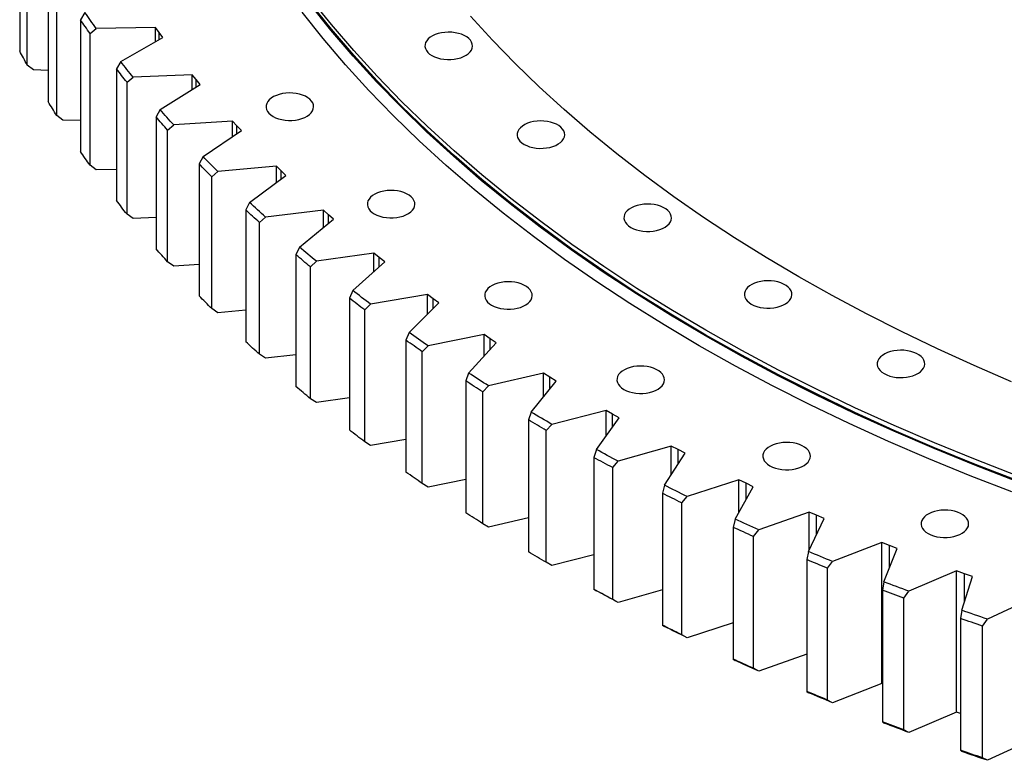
# Model space of a CAD drawing. Header units: millimetres. Extents: x -1616 to 13088, y -27 to 11384.
# Tile 8 of 17: x 6240 to 6923, y 4944 to 5458. Entities that reach past the tile are written whole.
import ezdxf

# ---------------------------------------------------------------- set-up
doc = ezdxf.new("R2010")
doc.units = ezdxf.units.MM
doc.header["$LTSCALE"] = 50

msp = doc.modelspace()

# ---------------------------------------------------------------- linework, layer by layer
at = {"color": 7, "linetype": 'Continuous', "lineweight": 25}
for p, q in [((6240.23, 5527.83), (6240.23, 5436.38)), ((6245.44, 5426.57), (6245.44, 5518.03)), ((6259.98, 5492.66), (6259.98, 5401.21)), ((6265.92, 5391.55), (6265.92, 5483)), ((6285.51, 5462.95), (6282.35, 5458.02)), ((6282.35, 5458.02), (6282.35, 5366.57)), ((6289.02, 5448.52), (6293.29, 5451.86)), ((6334.38, 5452.55), (6293.29, 5451.86)), ((6336.89, 5449.13), (6334.38, 5452.55)), ((6334.38, 5442.81), (6334.38, 5452.55)), ((6289.02, 5357.06), (6289.02, 5448.52)), ((6310.34, 5428.98), (6339.47, 5445.73)), ((6339.47, 5445.73), (6336.89, 5449.13)), ((6249.71, 5423.17), (6245.44, 5426.57)), ((6310.34, 5428.98), (6307.31, 5423.97)), ((6307.31, 5423.97), (6307.31, 5332.52)), ((6259.98, 5422.83), (6249.71, 5423.17)), ((6314.68, 5414.65), (6318.94, 5418.09)), ((6359.94, 5419.81), (6318.94, 5418.09)), ((6362.71, 5416.46), (6359.94, 5419.81)), ((6359.94, 5409.62), (6359.94, 5419.81)), ((6314.68, 5323.19), (6314.68, 5414.65)), ((6337.69, 5395.66), (6365.53, 5413.12)), ((6365.53, 5413.12), (6362.71, 5416.46)), ((6270.2, 5388.25), (6265.92, 5391.55)), ((6337.69, 5395.66), (6334.79, 5390.58)), ((6334.79, 5390.58), (6334.79, 5299.13)), ((6282.35, 5388.15), (6270.2, 5388.25)), ((6342.85, 5381.45), (6347.1, 5385)), ((6387.93, 5387.74), (6347.1, 5385)), ((6390.95, 5384.46), (6387.93, 5387.74)), ((6387.93, 5377.04), (6387.93, 5387.74)), ((6394.02, 5381.2), (6390.95, 5384.46)), ((6342.85, 5289.99), (6342.85, 5381.45)), ((6367.51, 5363.06), (6394.02, 5381.2)), ((6367.51, 5363.06), (6364.75, 5357.91)), ((6293.29, 5353.87), (6289.02, 5357.06)), ((6364.75, 5357.91), (6364.75, 5266.46)), ((6418.31, 5356.4), (6377.72, 5352.64)), ((6421.56, 5353.2), (6418.31, 5356.4)), ((6418.31, 5345.11), (6418.31, 5356.4)), ((6307.31, 5354.11), (6293.29, 5353.87)), ((6373.49, 5348.98), (6377.72, 5352.64)), ((6373.49, 5257.53), (6373.49, 5348.98)), ((6399.75, 5331.24), (6424.88, 5350.02)), ((6424.88, 5350.02), (6421.56, 5353.2)), ((6399.75, 5331.24), (6397.14, 5326.01)), ((6318.94, 5320.11), (6314.68, 5323.19)), ((6397.14, 5326.01), (6397.14, 5234.56)), ((6451, 5325.85), (6410.73, 5321.08)), ((6454.5, 5322.74), (6451, 5325.85)), ((6451, 5313.87), (6451, 5325.85)), ((6458.04, 5319.64), (6454.5, 5322.74)), ((6334.79, 5320.77), (6318.94, 5320.11)), ((6406.54, 5317.32), (6410.73, 5321.08)), ((6406.54, 5225.86), (6406.54, 5317.32)), ((6434.35, 5300.25), (6458.04, 5319.64)), ((6434.35, 5300.25), (6431.89, 5294.96)), ((6431.89, 5294.96), (6431.89, 5203.51)), ((6485.96, 5296.15), (6446.08, 5290.37)), ((6489.68, 5293.12), (6485.96, 5296.15)), ((6485.96, 5283.37), (6485.96, 5296.15)), ((6347.1, 5287.01), (6342.85, 5289.99)), ((6364.75, 5288.2), (6347.1, 5287.01)), ((6441.94, 5286.51), (6446.08, 5290.37)), ((6471.25, 5270.15), (6493.46, 5290.12)), ((6493.46, 5290.12), (6489.68, 5293.12)), ((6441.94, 5195.05), (6441.94, 5286.51)), ((6471.25, 5270.15), (6468.94, 5264.81)), ((6523.11, 5267.35), (6483.71, 5260.58)), ((6527.06, 5264.42), (6523.11, 5267.35)), ((6523.11, 5253.64), (6523.11, 5267.35)), ((6468.94, 5264.81), (6468.94, 5173.35)), ((6479.61, 5256.61), (6483.71, 5260.58)), ((6510.37, 5241), (6531.06, 5261.51)), ((6531.06, 5261.51), (6527.06, 5264.42)), ((6377.72, 5254.66), (6373.49, 5257.53)), ((6397.14, 5256.46), (6377.72, 5254.66)), ((6479.61, 5165.16), (6479.61, 5256.61)), ((6510.37, 5241), (6508.21, 5235.61)), ((6562.39, 5239.5), (6523.53, 5231.76)), ((6566.55, 5236.67), (6562.39, 5239.5)), ((6562.39, 5224.67), (6562.39, 5239.5)), ((6508.21, 5235.61), (6508.21, 5144.15)), ((6551.63, 5212.87), (6570.77, 5233.87)), ((6570.77, 5233.87), (6566.55, 5236.67)), ((6410.73, 5223.09), (6406.54, 5225.86)), ((6431.89, 5225.6), (6410.73, 5223.09)), ((6519.49, 5227.68), (6523.53, 5231.76)), ((6519.49, 5136.23), (6519.49, 5227.68)), ((6551.63, 5212.87), (6549.64, 5207.41)), ((6603.72, 5212.67), (6565.48, 5203.96)), ((6608.09, 5209.94), (6603.72, 5212.67)), ((6603.72, 5196.49), (6603.72, 5212.67)), ((6549.64, 5207.41), (6549.64, 5115.96)), ((6594.97, 5185.78), (6612.51, 5207.25)), ((6612.51, 5207.25), (6608.09, 5209.94)), ((6561.5, 5199.78), (6565.48, 5203.96)), ((6561.5, 5108.33), (6561.5, 5199.78)), ((6446.08, 5192.39), (6441.94, 5195.05)), ((6468.94, 5195.7), (6446.08, 5192.39)), ((6594.97, 5185.78), (6593.15, 5180.29)), ((6647.03, 5186.89), (6609.48, 5177.23)), ((6651.6, 5184.28), (6647.03, 5186.89)), ((6647.03, 5169.06), (6647.03, 5186.89)), ((6593.15, 5180.29), (6593.15, 5088.83)), ((6640.31, 5159.81), (6656.22, 5181.7)), ((6656.22, 5181.7), (6651.6, 5184.28)), ((6605.57, 5172.96), (6609.48, 5177.23)), ((6605.57, 5081.51), (6605.57, 5172.96)), ((6483.71, 5162.6), (6479.61, 5165.16)), ((6508.21, 5166.8), (6483.71, 5162.6)), ((6640.31, 5159.81), (6638.65, 5154.27)), ((6692.23, 5162.22), (6655.44, 5151.63)), ((6687.54, 5135), (6701.8, 5157.26)), ((6696.99, 5159.72), (6692.23, 5162.22)), ((6692.23, 5142.31), (6692.23, 5162.22)), ((6701.8, 5157.26), (6696.99, 5159.72)), ((6638.65, 5154.27), (6638.65, 5062.82)), ((6651.61, 5147.26), (6655.44, 5151.63)), ((6651.61, 5055.81), (6651.61, 5147.26)), ((6549.64, 5138.98), (6523.53, 5133.77)), ((6739.24, 5138.7), (6703.28, 5127.2)), ((6744.18, 5136.33), (6739.24, 5138.7)), ((6739.24, 5116.13), (6739.24, 5138.7)), ((6523.53, 5133.77), (6519.49, 5136.23)), ((6687.54, 5135), (6686.06, 5129.42)), ((6736.6, 5111.39), (6749.17, 5133.99)), ((6749.17, 5133.99), (6744.18, 5136.33)), ((6686.06, 5129.42), (6686.06, 5037.97)), ((6699.53, 5122.74), (6703.28, 5127.2)), ((6699.53, 5031.29), (6699.53, 5122.74)), ((6787.97, 5116.38), (6752.9, 5103.99)), ((6793.09, 5114.13), (6787.97, 5116.38)), ((6787.97, 5090.27), (6787.97, 5116.38)), ((6593.15, 5112.27), (6565.48, 5105.97)), ((6736.6, 5111.39), (6735.29, 5105.77)), ((6787.38, 5089.03), (6798.25, 5111.92)), ((6798.25, 5111.92), (6793.09, 5114.13)), ((6565.48, 5105.97), (6561.5, 5108.33)), ((6735.29, 5105.77), (6735.29, 5014.32)), ((6749.25, 5099.44), (6752.9, 5103.99)), ((6749.25, 5007.99), (6749.25, 5099.44)), ((6787.38, 5089.03), (6786.25, 5083.38)), ((6838.33, 5095.3), (6804.22, 5082.05)), ((6843.61, 5093.18), (6838.33, 5095.3)), ((6838.33, 4997.32), (6838.33, 5095.3)), ((6839.79, 5067.96), (6848.93, 5091.1)), ((6848.93, 5091.1), (6843.61, 5093.18)), ((6638.65, 5086.75), (6609.48, 5079.24)), ((6786.25, 5083.38), (6786.25, 4991.93)), ((6609.48, 5079.24), (6605.57, 5081.51)), ((6800.67, 5077.4), (6804.22, 5082.05)), ((6800.67, 4985.95), (6800.67, 5077.4)), ((6890.22, 5075.5), (6857.14, 5061.41)), ((6895.66, 5073.52), (6890.22, 5075.5)), ((6890.22, 4977.51), (6890.22, 5075.5)), ((6893.74, 5048.22), (6901.13, 5071.57)), ((6901.13, 5071.57), (6895.66, 5073.52)), ((6638.65, 5062.82), (6640.31, 5061.83)), ((6686.06, 5062.46), (6655.44, 5053.64)), ((6839.79, 5067.96), (6838.84, 5062.29)), ((6838.84, 5062.29), (6838.84, 4970.84)), ((6655.44, 5053.64), (6651.61, 5055.81)), ((6853.7, 5056.67), (6857.14, 5061.41)), ((6853.7, 4965.22), (6853.7, 5056.67)), ((6943.55, 5057.01), (6911.56, 5042.11)), ((6893.74, 5048.22), (6892.97, 5042.53)), ((6892.97, 5042.53), (6892.97, 4951.08)), ((6908.23, 5037.29), (6911.56, 5042.11)), ((6686.06, 5037.97), (6687.54, 5037.02)), ((6735.29, 5039.45), (6703.28, 5029.22)), ((6908.23, 4945.84), (6908.23, 5037.29)), ((6703.28, 5029.22), (6699.53, 5031.29)), ((6735.29, 5014.32), (6736.6, 5013.41)), ((6786.25, 5017.79), (6752.9, 5006.01)), ((6752.9, 5006.01), (6749.25, 5007.99)), ((6838.33, 4997.32), (6804.22, 4984.06)), ((6838.84, 4997.11), (6838.33, 4997.32)), ((6786.25, 4991.93), (6787.38, 4991.05)), ((6804.22, 4984.06), (6800.67, 4985.95)), ((6890.22, 4977.51), (6857.14, 4963.42)), ((6892.97, 4976.51), (6890.22, 4977.51)), ((6838.84, 4970.84), (6839.79, 4969.98)), ((6857.14, 4963.42), (6853.7, 4965.22)), ((6943.55, 4959.03), (6911.56, 4944.12)), ((6892.97, 4951.08), (6893.74, 4950.24)), ((6911.56, 4944.12), (6908.23, 4945.84))]:
    msp.add_line(p, q, dxfattribs=at)
at = {"color": 82, "linetype": 'Continuous', "lineweight": 25}
for p, q in [((6336.89, 5444.25), (6336.89, 5449.13)), ((6362.71, 5411.35), (6362.71, 5416.46)), ((6390.95, 5379.1), (6390.95, 5384.46)), ((6421.56, 5347.54), (6421.56, 5353.2)), ((6454.5, 5316.74), (6454.5, 5322.74)), ((6489.68, 5286.72), (6489.68, 5293.12)), ((6527.06, 5257.55), (6527.06, 5264.42)), ((6566.55, 5229.24), (6566.55, 5236.67)), ((6608.09, 5201.84), (6608.09, 5209.94)), ((6651.6, 5175.34), (6651.6, 5184.28)), ((6696.99, 5149.75), (6696.99, 5159.72)), ((6744.18, 5125.02), (6744.18, 5136.33)), ((6793.09, 5101.05), (6793.09, 5114.13)), ((6843.61, 5077.63), (6843.61, 5093.18)), ((6895.66, 5054.29), (6895.66, 5073.52))]:
    msp.add_line(p, q, dxfattribs=at)
at = {"color": 7, "linetype": 'Continuous', "lineweight": 25, "flags": 128}
for points in [[(6932.15, 5141.6), (6903.23, 5152.75), (6874.83, 5164.34), (6846.96, 5176.35), (6819.65, 5188.78), (6792.91, 5201.62), (6766.76, 5214.86), (6741.23, 5228.49), (6716.31, 5242.5), (6692.04, 5256.88), (6668.44, 5271.62), (6645.51, 5286.72), (6623.27, 5302.15), (6601.73, 5317.92), (6580.93, 5334.01), (6560.85, 5350.41), (6541.53, 5367.1), (6522.97, 5384.08), (6505.19, 5401.33), (6488.2, 5418.85), (6472, 5436.62), (6456.62, 5454.63), (6442.06, 5472.86)], [(6931.88, 5137.68), (6902.95, 5148.84), (6874.54, 5160.43), (6846.66, 5172.45), (6819.34, 5184.88), (6792.59, 5197.73), (6766.43, 5210.97), (6740.88, 5224.6), (6715.96, 5238.62), (6691.68, 5253.01), (6668.06, 5267.76), (6645.12, 5282.86), (6622.88, 5298.3), (6601.34, 5314.07), (6580.52, 5330.16), (6560.44, 5346.57), (6541.11, 5363.27), (6522.55, 5380.25), (6504.76, 5397.52), (6487.76, 5415.04), (6471.56, 5432.81), (6456.17, 5450.83), (6441.6, 5469.07)], [(6932.15, 5138.33), (6903.23, 5149.49), (6874.83, 5161.07), (6846.96, 5173.09), (6819.65, 5185.52), (6792.91, 5198.36), (6766.76, 5211.59), (6741.23, 5225.22), (6716.31, 5239.23), (6692.04, 5253.61), (6668.44, 5268.36), (6645.51, 5283.45), (6623.27, 5298.89), (6601.73, 5314.66), (6580.93, 5330.74), (6560.85, 5347.14), (6541.53, 5363.83), (6522.97, 5380.81), (6505.19, 5398.07), (6488.2, 5415.59), (6472, 5433.35), (6456.62, 5451.36), (6442.06, 5469.59)], [(6289.02, 5448.52), (6288.17, 5449.7), (6287.33, 5450.89), (6286.49, 5452.08), (6285.66, 5453.26), (6284.83, 5454.45), (6284, 5455.64), (6283.18, 5456.83), (6282.35, 5458.02)], [(6293.29, 5451.86), (6292.3, 5453.24), (6291.32, 5454.62), (6290.34, 5456.01), (6289.37, 5457.4), (6288.4, 5458.78), (6287.43, 5460.17), (6286.47, 5461.56), (6285.51, 5462.95)], [(6928.61, 5130.37), (6899.55, 5141.58), (6871.01, 5153.22), (6843.01, 5165.29), (6815.56, 5177.78), (6788.69, 5190.68), (6762.41, 5203.99), (6736.75, 5217.68), (6711.72, 5231.76), (6687.33, 5246.21), (6663.61, 5261.03), (6640.56, 5276.2), (6618.21, 5291.71), (6596.58, 5307.55), (6575.67, 5323.72), (6555.5, 5340.2), (6536.08, 5356.97), (6517.43, 5374.03), (6499.56, 5391.37), (6482.48, 5408.98), (6466.21, 5426.83), (6450.75, 5444.93), (6436.12, 5463.25)], [(6928.32, 5206.84), (6902.36, 5218.03), (6876.92, 5229.61), (6852.01, 5241.57), (6827.66, 5253.9), (6803.87, 5266.59), (6780.66, 5279.64), (6758.05, 5293.04), (6736.06, 5306.77), (6714.7, 5320.84), (6693.99, 5335.21), (6673.93, 5349.9), (6654.55, 5364.89), (6635.85, 5380.16), (6617.85, 5395.71), (6600.56, 5411.53), (6584, 5427.6), (6568.17, 5443.92), (6553.08, 5460.47)], [(6526.2, 5433.14), (6528.02, 5432.23), (6530.06, 5431.48), (6532.26, 5430.91), (6534.58, 5430.54), (6536.97, 5430.36), (6539.37, 5430.38), (6541.75, 5430.61), (6544.04, 5431.04), (6546.21, 5431.65), (6548.19, 5432.44), (6549.95, 5433.39), (6551.46, 5434.47), (6552.68, 5435.67), (6553.58, 5436.96), (6554.15, 5438.31), (6554.37, 5439.7), (6554.23, 5441.08), (6553.75, 5442.45), (6552.93, 5443.76), (6551.79, 5444.98), (6550.36, 5446.1), (6548.65, 5447.08), (6546.72, 5447.91), (6544.6, 5448.57), (6542.33, 5449.04), (6539.97, 5449.32), (6537.57, 5449.39), (6535.17, 5449.27), (6532.83, 5448.94), (6530.59, 5448.42), (6528.52, 5447.72), (6526.64, 5446.85), (6525, 5445.83), (6523.63, 5444.68), (6522.57, 5443.44), (6521.83, 5442.11), (6521.44, 5440.74), (6521.39, 5439.35), (6521.7, 5437.97), (6522.35, 5436.63), (6523.34, 5435.36), (6524.63, 5434.19), (6526.2, 5433.14)], [(6245.44, 5426.57), (6244.78, 5427.8), (6244.12, 5429.02), (6243.46, 5430.25), (6242.81, 5431.47), (6242.16, 5432.7), (6241.51, 5433.92), (6240.87, 5435.15), (6240.23, 5436.38)], [(6314.68, 5414.65), (6313.74, 5415.81), (6312.81, 5416.97), (6311.89, 5418.14), (6310.97, 5419.3), (6310.05, 5420.47), (6309.13, 5421.64), (6308.22, 5422.8), (6307.31, 5423.97)], [(6318.94, 5418.09), (6317.85, 5419.45), (6316.76, 5420.81), (6315.68, 5422.17), (6314.61, 5423.53), (6313.53, 5424.89), (6312.46, 5426.25), (6311.4, 5427.62), (6310.34, 5428.98)], [(6415.96, 5390.95), (6417.78, 5390.04), (6419.82, 5389.3), (6422.02, 5388.73), (6424.34, 5388.35), (6426.73, 5388.18), (6429.13, 5388.2), (6431.51, 5388.43), (6433.8, 5388.86), (6435.97, 5389.47), (6437.95, 5390.26), (6439.71, 5391.2), (6441.22, 5392.29), (6442.44, 5393.49), (6443.34, 5394.78), (6443.91, 5396.13), (6444.13, 5397.51), (6443.99, 5398.9), (6443.51, 5400.27), (6442.69, 5401.57), (6441.55, 5402.8), (6440.12, 5403.91), (6438.41, 5404.9), (6436.48, 5405.73), (6434.36, 5406.39), (6432.09, 5406.86), (6429.73, 5407.14), (6427.33, 5407.21), (6424.93, 5407.09), (6422.59, 5406.76), (6420.35, 5406.24), (6418.28, 5405.54), (6416.4, 5404.67), (6414.76, 5403.65), (6413.39, 5402.5), (6412.33, 5401.25), (6411.59, 5399.93), (6411.2, 5398.56), (6411.15, 5397.17), (6411.46, 5395.79), (6412.11, 5394.45), (6413.1, 5393.18), (6414.39, 5392.01), (6415.96, 5390.95)], [(6265.92, 5391.55), (6265.17, 5392.75), (6264.42, 5393.96), (6263.67, 5395.17), (6262.93, 5396.37), (6262.18, 5397.58), (6261.45, 5398.79), (6260.71, 5400), (6259.98, 5401.21)], [(6342.85, 5381.45), (6341.83, 5382.59), (6340.82, 5383.72), (6339.81, 5384.87), (6338.8, 5386.01), (6337.79, 5387.15), (6336.79, 5388.29), (6335.79, 5389.44), (6334.79, 5390.58)], [(6347.1, 5385), (6345.91, 5386.33), (6344.72, 5387.66), (6343.54, 5388.99), (6342.36, 5390.32), (6341.19, 5391.66), (6340.02, 5392.99), (6338.85, 5394.33), (6337.69, 5395.66)], [(6590.15, 5371.54), (6591.97, 5370.64), (6594.01, 5369.89), (6596.2, 5369.32), (6598.52, 5368.95), (6600.91, 5368.77), (6603.32, 5368.79), (6605.7, 5369.02), (6607.99, 5369.45), (6610.15, 5370.06), (6612.14, 5370.85), (6613.9, 5371.79), (6615.41, 5372.88), (6616.63, 5374.08), (6617.53, 5375.37), (6618.09, 5376.72), (6618.31, 5378.11), (6618.18, 5379.49), (6617.7, 5380.86), (6616.88, 5382.16), (6615.74, 5383.39), (6614.3, 5384.51), (6612.6, 5385.49), (6610.67, 5386.32), (6608.55, 5386.98), (6606.28, 5387.45), (6603.92, 5387.73), (6601.52, 5387.8), (6599.12, 5387.68), (6596.78, 5387.35), (6594.54, 5386.83), (6592.46, 5386.13), (6590.58, 5385.26), (6588.94, 5384.24), (6587.58, 5383.09), (6586.52, 5381.84), (6585.78, 5380.52), (6585.39, 5379.15), (6585.34, 5377.76), (6585.65, 5376.38), (6586.3, 5375.04), (6587.28, 5373.77), (6588.57, 5372.6), (6590.15, 5371.54)], [(6289.02, 5357.06), (6288.17, 5358.25), (6287.33, 5359.44), (6286.49, 5360.62), (6285.66, 5361.81), (6284.83, 5363), (6284, 5364.19), (6283.18, 5365.38), (6282.35, 5366.57)], [(6377.72, 5352.64), (6376.43, 5353.94), (6375.14, 5355.24), (6373.86, 5356.54), (6372.58, 5357.84), (6371.31, 5359.14), (6370.04, 5360.45), (6368.77, 5361.75), (6367.51, 5363.06)], [(6373.49, 5348.98), (6372.39, 5350.1), (6371.29, 5351.21), (6370.19, 5352.32), (6369.1, 5353.44), (6368.01, 5354.55), (6366.92, 5355.67), (6365.84, 5356.79), (6364.75, 5357.91)], [(6486.22, 5323.29), (6488.04, 5322.38), (6490.07, 5321.63), (6492.27, 5321.07), (6494.59, 5320.69), (6496.98, 5320.51), (6499.39, 5320.54), (6501.76, 5320.77), (6504.06, 5321.19), (6506.22, 5321.8), (6508.2, 5322.59), (6509.97, 5323.54), (6511.48, 5324.62), (6512.69, 5325.82), (6513.59, 5327.11), (6514.16, 5328.47), (6514.38, 5329.85), (6514.25, 5331.24), (6513.77, 5332.6), (6512.95, 5333.91), (6511.81, 5335.13), (6510.37, 5336.25), (6508.67, 5337.23), (6506.73, 5338.06), (6504.61, 5338.72), (6502.35, 5339.19), (6499.99, 5339.47), (6497.58, 5339.55), (6495.18, 5339.42), (6492.84, 5339.09), (6490.61, 5338.57), (6488.53, 5337.87), (6486.65, 5337), (6485.01, 5335.98), (6483.64, 5334.84), (6482.58, 5333.59), (6481.85, 5332.26), (6481.45, 5330.89), (6481.41, 5329.5), (6481.71, 5328.12), (6482.37, 5326.78), (6483.35, 5325.51), (6484.64, 5324.34), (6486.22, 5323.29)], [(6314.68, 5323.19), (6313.74, 5324.36), (6312.81, 5325.52), (6311.89, 5326.68), (6310.97, 5327.85), (6310.05, 5329.02), (6309.13, 5330.18), (6308.22, 5331.35), (6307.31, 5332.52)], [(6410.73, 5321.08), (6409.35, 5322.34), (6407.96, 5323.61), (6406.59, 5324.88), (6405.21, 5326.15), (6403.84, 5327.42), (6402.47, 5328.69), (6401.11, 5329.96), (6399.75, 5331.24)], [(6664.25, 5313.87), (6666.07, 5312.96), (6668.1, 5312.21), (6670.3, 5311.65), (6672.62, 5311.27), (6675.01, 5311.09), (6677.42, 5311.12), (6679.79, 5311.35), (6682.09, 5311.77), (6684.25, 5312.38), (6686.23, 5313.17), (6688, 5314.12), (6689.51, 5315.2), (6690.72, 5316.4), (6691.62, 5317.69), (6692.19, 5319.05), (6692.41, 5320.43), (6692.28, 5321.82), (6691.8, 5323.18), (6690.98, 5324.49), (6689.84, 5325.71), (6688.4, 5326.83), (6686.7, 5327.81), (6684.76, 5328.64), (6682.64, 5329.3), (6680.38, 5329.77), (6678.02, 5330.05), (6675.61, 5330.13), (6673.21, 5330), (6670.87, 5329.67), (6668.64, 5329.15), (6666.56, 5328.45), (6664.68, 5327.58), (6663.04, 5326.56), (6661.67, 5325.42), (6660.61, 5324.17), (6659.88, 5322.84), (6659.48, 5321.47), (6659.44, 5320.08), (6659.75, 5318.7), (6660.4, 5317.36), (6661.38, 5316.09), (6662.67, 5314.92), (6664.25, 5313.87)], [(6406.54, 5317.32), (6405.36, 5318.4), (6404.17, 5319.49), (6402.99, 5320.57), (6401.82, 5321.66), (6400.64, 5322.75), (6399.47, 5323.83), (6398.31, 5324.92), (6397.14, 5326.01)], [(6342.85, 5289.99), (6341.83, 5291.13), (6340.82, 5292.27), (6339.81, 5293.41), (6338.8, 5294.55), (6337.79, 5295.7), (6336.79, 5296.84), (6335.79, 5297.98), (6334.79, 5299.13)], [(6441.94, 5286.51), (6440.67, 5287.56), (6439.41, 5288.61), (6438.15, 5289.67), (6436.89, 5290.73), (6435.64, 5291.78), (6434.38, 5292.84), (6433.14, 5293.9), (6431.89, 5294.96)], [(6446.08, 5290.37), (6444.6, 5291.6), (6443.13, 5292.83), (6441.66, 5294.06), (6440.19, 5295.3), (6438.72, 5296.53), (6437.26, 5297.77), (6435.81, 5299.01), (6434.35, 5300.25)], [(6567.62, 5259.92), (6569.44, 5259.02), (6571.48, 5258.27), (6573.68, 5257.7), (6575.99, 5257.33), (6578.38, 5257.15), (6580.79, 5257.17), (6583.17, 5257.4), (6585.46, 5257.83), (6587.62, 5258.44), (6589.61, 5259.23), (6591.37, 5260.18), (6592.88, 5261.26), (6594.1, 5262.46), (6595, 5263.75), (6595.56, 5265.1), (6595.78, 5266.49), (6595.65, 5267.87), (6595.17, 5269.24), (6594.35, 5270.54), (6593.21, 5271.77), (6591.78, 5272.89), (6590.07, 5273.87), (6588.14, 5274.7), (6586.02, 5275.36), (6583.75, 5275.83), (6581.39, 5276.11), (6578.99, 5276.18), (6576.59, 5276.06), (6574.25, 5275.73), (6572.01, 5275.21), (6569.93, 5274.51), (6568.05, 5273.64), (6566.41, 5272.62), (6565.05, 5271.47), (6563.99, 5270.22), (6563.25, 5268.9), (6562.86, 5267.53), (6562.81, 5266.14), (6563.12, 5264.76), (6563.77, 5263.42), (6564.75, 5262.15), (6566.05, 5260.98), (6567.62, 5259.92)], [(6747.78, 5260.66), (6749.6, 5259.75), (6751.64, 5259.01), (6753.83, 5258.44), (6756.15, 5258.06), (6758.54, 5257.89), (6760.95, 5257.91), (6763.33, 5258.14), (6765.62, 5258.57), (6767.78, 5259.18), (6769.77, 5259.97), (6771.53, 5260.91), (6773.04, 5262), (6774.26, 5263.2), (6775.16, 5264.49), (6775.72, 5265.84), (6775.94, 5267.22), (6775.81, 5268.61), (6775.33, 5269.98), (6774.51, 5271.28), (6773.37, 5272.51), (6771.93, 5273.62), (6770.23, 5274.61), (6768.3, 5275.44), (6766.18, 5276.1), (6763.91, 5276.57), (6761.55, 5276.85), (6759.15, 5276.92), (6756.75, 5276.8), (6754.41, 5276.47), (6752.17, 5275.95), (6750.09, 5275.25), (6748.21, 5274.38), (6746.57, 5273.36), (6745.21, 5272.21), (6744.15, 5270.96), (6743.41, 5269.64), (6743.02, 5268.27), (6742.97, 5266.88), (6743.28, 5265.5), (6743.93, 5264.16), (6744.91, 5262.89), (6746.2, 5261.72), (6747.78, 5260.66)], [(6483.71, 5260.58), (6482.14, 5261.77), (6480.57, 5262.96), (6479.01, 5264.16), (6477.45, 5265.35), (6475.89, 5266.55), (6474.34, 5267.75), (6472.79, 5268.95), (6471.25, 5270.15)], [(6373.49, 5257.53), (6372.39, 5258.64), (6371.29, 5259.76), (6370.19, 5260.87), (6369.1, 5261.99), (6368.01, 5263.1), (6366.92, 5264.22), (6365.84, 5265.34), (6364.75, 5266.46)], [(6479.61, 5256.61), (6478.26, 5257.63), (6476.92, 5258.65), (6475.59, 5259.67), (6474.25, 5260.7), (6472.92, 5261.72), (6471.59, 5262.75), (6470.26, 5263.78), (6468.94, 5264.81)], [(6523.53, 5231.76), (6521.87, 5232.91), (6520.22, 5234.06), (6518.57, 5235.21), (6516.92, 5236.37), (6515.28, 5237.52), (6513.64, 5238.68), (6512, 5239.84), (6510.37, 5241)], [(6406.54, 5225.86), (6405.36, 5226.95), (6404.17, 5228.03), (6402.99, 5229.12), (6401.82, 5230.2), (6400.64, 5231.29), (6399.47, 5232.38), (6398.31, 5233.47), (6397.14, 5234.56)], [(6519.49, 5227.68), (6518.07, 5228.67), (6516.65, 5229.66), (6515.24, 5230.65), (6513.83, 5231.64), (6512.42, 5232.63), (6511.02, 5233.62), (6509.61, 5234.61), (6508.21, 5235.61)], [(6839.94, 5212.44), (6841.77, 5211.53), (6843.8, 5210.79), (6846, 5210.22), (6848.32, 5209.84), (6850.71, 5209.67), (6853.12, 5209.69), (6855.49, 5209.92), (6857.79, 5210.34), (6859.95, 5210.96), (6861.93, 5211.74), (6863.7, 5212.69), (6865.2, 5213.78), (6866.42, 5214.98), (6867.32, 5216.27), (6867.89, 5217.62), (6868.11, 5219), (6867.98, 5220.39), (6867.5, 5221.75), (6866.68, 5223.06), (6865.54, 5224.29), (6864.1, 5225.4), (6862.4, 5226.39), (6860.46, 5227.21), (6858.34, 5227.87), (6856.08, 5228.35), (6853.71, 5228.62), (6851.31, 5228.7), (6848.91, 5228.57), (6846.57, 5228.25), (6844.34, 5227.73), (6842.26, 5227.02), (6840.38, 5226.15), (6838.74, 5225.13), (6837.37, 5223.99), (6836.31, 5222.74), (6835.57, 5221.42), (6835.18, 5220.04), (6835.14, 5218.65), (6835.44, 5217.28), (6836.09, 5215.94), (6837.08, 5214.67), (6838.37, 5213.49), (6839.94, 5212.44)], [(6565.48, 5203.96), (6563.74, 5205.06), (6562, 5206.17), (6560.26, 5207.28), (6558.53, 5208.4), (6556.8, 5209.51), (6555.07, 5210.63), (6553.35, 5211.75), (6551.63, 5212.87)], [(6659.39, 5201.47), (6661.21, 5200.56), (6663.25, 5199.82), (6665.45, 5199.25), (6667.77, 5198.87), (6670.15, 5198.7), (6672.56, 5198.72), (6674.94, 5198.95), (6677.23, 5199.37), (6679.4, 5199.99), (6681.38, 5200.78), (6683.14, 5201.72), (6684.65, 5202.81), (6685.87, 5204.01), (6686.77, 5205.3), (6687.34, 5206.65), (6687.56, 5208.03), (6687.42, 5209.42), (6686.94, 5210.78), (6686.12, 5212.09), (6684.98, 5213.32), (6683.55, 5214.43), (6681.84, 5215.42), (6679.91, 5216.25), (6677.79, 5216.9), (6675.52, 5217.38), (6673.16, 5217.66), (6670.76, 5217.73), (6668.36, 5217.6), (6666.02, 5217.28), (6663.78, 5216.76), (6661.7, 5216.05), (6659.82, 5215.18), (6658.18, 5214.17), (6656.82, 5213.02), (6655.76, 5211.77), (6655.02, 5210.45), (6654.63, 5209.08), (6654.58, 5207.69), (6654.89, 5206.31), (6655.54, 5204.97), (6656.52, 5203.7), (6657.82, 5202.52), (6659.39, 5201.47)], [(6561.5, 5199.78), (6560.01, 5200.73), (6558.52, 5201.68), (6557.04, 5202.63), (6555.55, 5203.59), (6554.07, 5204.54), (6552.59, 5205.5), (6551.12, 5206.46), (6549.64, 5207.41)], [(6441.94, 5195.05), (6440.67, 5196.11), (6439.41, 5197.16), (6438.15, 5198.22), (6436.89, 5199.27), (6435.64, 5200.33), (6434.38, 5201.39), (6433.14, 5202.45), (6431.89, 5203.51)], [(6609.48, 5177.23), (6607.65, 5178.29), (6605.83, 5179.36), (6604.01, 5180.42), (6602.2, 5181.49), (6600.39, 5182.56), (6598.58, 5183.64), (6596.78, 5184.71), (6594.97, 5185.78)], [(6605.57, 5172.96), (6604.01, 5173.87), (6602.45, 5174.78), (6600.89, 5175.7), (6599.34, 5176.61), (6597.79, 5177.53), (6596.24, 5178.45), (6594.69, 5179.37), (6593.15, 5180.29)], [(6479.61, 5165.16), (6478.26, 5166.18), (6476.92, 5167.2), (6475.59, 5168.22), (6474.25, 5169.25), (6472.92, 5170.27), (6471.59, 5171.3), (6470.26, 5172.32), (6468.94, 5173.35)], [(6760.64, 5148.49), (6762.47, 5147.59), (6764.5, 5146.84), (6766.7, 5146.27), (6769.02, 5145.9), (6771.41, 5145.72), (6773.82, 5145.74), (6776.19, 5145.97), (6778.49, 5146.4), (6780.65, 5147.01), (6782.63, 5147.8), (6784.4, 5148.74), (6785.9, 5149.83), (6787.12, 5151.03), (6788.02, 5152.32), (6788.59, 5153.67), (6788.81, 5155.06), (6788.68, 5156.44), (6788.2, 5157.81), (6787.38, 5159.11), (6786.24, 5160.34), (6784.8, 5161.46), (6783.1, 5162.44), (6781.16, 5163.27), (6779.04, 5163.93), (6776.78, 5164.4), (6774.42, 5164.68), (6772.01, 5164.75), (6769.61, 5164.63), (6767.27, 5164.3), (6765.04, 5163.78), (6762.96, 5163.08), (6761.08, 5162.21), (6759.44, 5161.19), (6758.07, 5160.04), (6757.01, 5158.79), (6756.27, 5157.47), (6755.88, 5156.1), (6755.84, 5154.71), (6756.14, 5153.33), (6756.8, 5151.99), (6757.78, 5150.72), (6759.07, 5149.55), (6760.64, 5148.49)], [(6655.44, 5151.63), (6653.53, 5152.64), (6651.64, 5153.66), (6649.74, 5154.68), (6647.85, 5155.71), (6645.96, 5156.73), (6644.07, 5157.76), (6642.19, 5158.78), (6640.31, 5159.81)], [(6651.61, 5147.26), (6649.98, 5148.13), (6648.36, 5149), (6646.73, 5149.88), (6645.11, 5150.75), (6643.49, 5151.63), (6641.88, 5152.51), (6640.26, 5153.39), (6638.65, 5154.27)], [(6519.49, 5136.23), (6518.07, 5137.22), (6516.65, 5138.2), (6515.24, 5139.19), (6513.83, 5140.18), (6512.42, 5141.17), (6511.02, 5142.17), (6509.61, 5143.16), (6508.21, 5144.15)], [(6703.28, 5127.2), (6701.3, 5128.17), (6699.32, 5129.14), (6697.35, 5130.11), (6695.39, 5131.08), (6693.42, 5132.06), (6691.46, 5133.04), (6689.5, 5134.02), (6687.54, 5135)], [(6699.53, 5122.74), (6697.84, 5123.57), (6696.15, 5124.4), (6694.47, 5125.23), (6692.78, 5126.07), (6691.1, 5126.9), (6689.42, 5127.74), (6687.74, 5128.58), (6686.06, 5129.42)], [(6870.41, 5101.5), (6872.23, 5100.59), (6874.26, 5099.85), (6876.46, 5099.28), (6878.78, 5098.9), (6881.17, 5098.72), (6883.58, 5098.75), (6885.95, 5098.98), (6888.25, 5099.4), (6890.41, 5100.02), (6892.39, 5100.8), (6894.16, 5101.75), (6895.67, 5102.84), (6896.88, 5104.04), (6897.78, 5105.33), (6898.35, 5106.68), (6898.57, 5108.06), (6898.44, 5109.45), (6897.96, 5110.81), (6897.14, 5112.12), (6896, 5113.35), (6894.56, 5114.46), (6892.86, 5115.44), (6890.92, 5116.27), (6888.8, 5116.93), (6886.54, 5117.41), (6884.18, 5117.68), (6881.77, 5117.76), (6879.37, 5117.63), (6877.03, 5117.31), (6874.8, 5116.79), (6872.72, 5116.08), (6870.84, 5115.21), (6869.2, 5114.19), (6867.83, 5113.05), (6866.77, 5111.8), (6866.04, 5110.48), (6865.64, 5109.1), (6865.6, 5107.71), (6865.9, 5106.33), (6866.56, 5105), (6867.54, 5103.73), (6868.83, 5102.55), (6870.41, 5101.5)], [(6561.5, 5108.33), (6560.01, 5109.28), (6558.52, 5110.23), (6557.04, 5111.18), (6555.55, 5112.14), (6554.07, 5113.09), (6552.59, 5114.05), (6551.12, 5115), (6549.64, 5115.96)], [(6752.9, 5103.99), (6750.85, 5104.91), (6748.81, 5105.83), (6746.77, 5106.75), (6744.73, 5107.68), (6742.69, 5108.6), (6740.66, 5109.53), (6738.63, 5110.46), (6736.6, 5111.39)], [(6749.25, 5099.44), (6747.5, 5100.22), (6745.75, 5101.01), (6744, 5101.8), (6742.26, 5102.59), (6740.51, 5103.39), (6738.77, 5104.18), (6737.03, 5104.98), (6735.29, 5105.77)], [(6804.22, 5082.05), (6802.11, 5082.91), (6800, 5083.78), (6797.89, 5084.65), (6795.78, 5085.52), (6793.68, 5086.4), (6791.58, 5087.27), (6789.48, 5088.15), (6787.38, 5089.03)], [(6605.57, 5081.51), (6604.01, 5082.42), (6602.45, 5083.33), (6600.89, 5084.24), (6599.34, 5085.16), (6597.79, 5086.08), (6596.24, 5086.99), (6594.69, 5087.91), (6593.15, 5088.83)], [(6800.67, 5077.4), (6798.86, 5078.14), (6797.06, 5078.89), (6795.25, 5079.63), (6793.45, 5080.38), (6791.65, 5081.13), (6789.85, 5081.88), (6788.05, 5082.63), (6786.25, 5083.38)], [(6651.61, 5055.81), (6649.98, 5056.68), (6648.36, 5057.55), (6646.73, 5058.43), (6645.11, 5059.3), (6643.49, 5060.18), (6641.88, 5061.06), (6640.26, 5061.94), (6638.65, 5062.82)], [(6655.44, 5053.64), (6653.53, 5054.66), (6651.64, 5055.68), (6649.74, 5056.7), (6647.85, 5057.72), (6645.96, 5058.74), (6644.07, 5059.77), (6642.19, 5060.8), (6640.31, 5061.83)], [(6853.7, 5056.67), (6851.84, 5057.37), (6849.98, 5058.07), (6848.12, 5058.77), (6846.26, 5059.47), (6844.4, 5060.17), (6842.55, 5060.88), (6840.69, 5061.58), (6838.84, 5062.29)], [(6857.14, 5061.41), (6854.97, 5062.22), (6852.79, 5063.03), (6850.62, 5063.85), (6848.45, 5064.67), (6846.28, 5065.49), (6844.12, 5066.31), (6841.95, 5067.14), (6839.79, 5067.96)], [(6911.56, 5042.11), (6909.33, 5042.86), (6907.09, 5043.62), (6904.86, 5044.38), (6902.63, 5045.15), (6900.4, 5045.91), (6898.18, 5046.68), (6895.96, 5047.45), (6893.74, 5048.22)], [(6908.23, 5037.29), (6906.32, 5037.94), (6904.41, 5038.59), (6902.5, 5039.24), (6900.59, 5039.9), (6898.68, 5040.55), (6896.77, 5041.21), (6894.87, 5041.87), (6892.97, 5042.53)], [(6699.53, 5031.29), (6697.84, 5032.12), (6696.15, 5032.95), (6694.47, 5033.78), (6692.78, 5034.61), (6691.1, 5035.45), (6689.42, 5036.29), (6687.74, 5037.13), (6686.06, 5037.97)], [(6703.28, 5029.22), (6701.3, 5030.18), (6699.32, 5031.15), (6697.35, 5032.13), (6695.39, 5033.1), (6693.42, 5034.08), (6691.46, 5035.05), (6689.5, 5036.03), (6687.54, 5037.02)], [(6749.25, 5007.99), (6747.5, 5008.77), (6745.75, 5009.56), (6744, 5010.35), (6742.26, 5011.14), (6740.51, 5011.93), (6738.77, 5012.73), (6737.03, 5013.52), (6735.29, 5014.32)], [(6752.9, 5006.01), (6750.85, 5006.93), (6748.81, 5007.85), (6746.77, 5008.77), (6744.73, 5009.69), (6742.69, 5010.62), (6740.66, 5011.54), (6738.63, 5012.47), (6736.6, 5013.41)], [(6800.67, 4985.95), (6798.86, 4986.69), (6797.06, 4987.44), (6795.25, 4988.18), (6793.45, 4988.93), (6791.65, 4989.68), (6789.85, 4990.43), (6788.05, 4991.18), (6786.25, 4991.93)], [(6804.22, 4984.06), (6802.11, 4984.93), (6800, 4985.8), (6797.89, 4986.67), (6795.78, 4987.54), (6793.68, 4988.41), (6791.58, 4989.29), (6789.48, 4990.17), (6787.38, 4991.05)], [(6853.7, 4965.22), (6851.84, 4965.92), (6849.98, 4966.62), (6848.12, 4967.31), (6846.26, 4968.02), (6844.4, 4968.72), (6842.55, 4969.42), (6840.69, 4970.13), (6838.84, 4970.84)], [(6857.14, 4963.42), (6854.97, 4964.23), (6852.79, 4965.05), (6850.62, 4965.86), (6848.45, 4966.68), (6846.28, 4967.5), (6844.12, 4968.33), (6841.95, 4969.15), (6839.79, 4969.98)], [(6908.23, 4945.84), (6906.32, 4946.49), (6904.41, 4947.14), (6902.5, 4947.79), (6900.59, 4948.44), (6898.68, 4949.1), (6896.77, 4949.76), (6894.87, 4950.42), (6892.97, 4951.08)], [(6911.56, 4944.12), (6909.33, 4944.88), (6907.09, 4945.64), (6904.86, 4946.4), (6902.63, 4947.16), (6900.4, 4947.93), (6898.18, 4948.7), (6895.96, 4949.47), (6893.74, 4950.24)]]:
    msp.add_lwpolyline(points, dxfattribs=at)

doc.saveas('drawing.dxf')
